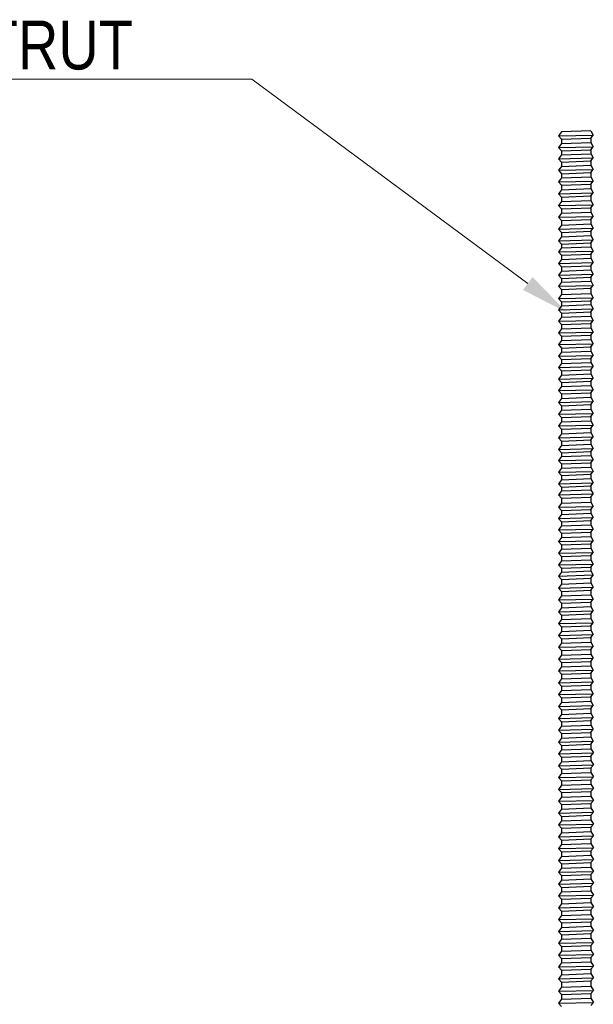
# Model space of a CAD drawing. Header units: centimetres. Extents: x 5283.6 to 5299.6, y 15505 to 15518.9.
# Tile 66 of 68: x 5298.058 to 5298.176, y 15517.618 to 15517.819. Entities that reach past the tile are written whole.
import ezdxf
from ezdxf import colors
from ezdxf.entities.mleader import LeaderData, LeaderLine
from ezdxf.math import Vec2, Vec3

# ---------------------------------------------------------------- set-up
doc = ezdxf.new("R2010")
doc.units = ezdxf.units.CM
doc.layers.add('_HD_muro', color=1, linetype='Continuous')
doc.layers.add('_HD_tornillo', color=30, linetype='Continuous')
doc.layers.add('HD021_Text', color=2, linetype='Continuous', lineweight=9)
doc.styles.add('Arial Narrow', font='ARIALN.TTF')

# ---------------------------------------------------------------- blocks, each defined once
blk = doc.blocks.new('Cirrus_2.40x2.40_iso@10')
at = {"layer": '_HD_tornillo'}
for p, q in [((5298.169, 15517.79589), (5298.1684, 15517.79507)), ((5298.1684, 15517.79507), (5298.17549, 15517.79524)), ((5298.175, 15517.79612), (5298.169, 15517.79589)), ((5298.17499, 15517.79462), (5298.17549, 15517.79524)), ((5298.175, 15517.79612), (5298.17549, 15517.79524)), ((5298.1684, 15517.79507), (5298.169, 15517.79439)), ((5298.169, 15517.7935), (5298.1684, 15517.79269)), ((5298.169, 15517.79439), (5298.17499, 15517.79462)), ((5298.169, 15517.79439), (5298.169, 15517.7935)), ((5298.169, 15517.7935), (5298.17499, 15517.79374)), ((5298.17499, 15517.79462), (5298.17499, 15517.79374)), ((5298.175, 15517.79374), (5298.17549, 15517.79286)), ((5298.1684, 15517.79269), (5298.17549, 15517.79286)), ((5298.1684, 15517.79269), (5298.169, 15517.79201)), ((5298.169, 15517.79122), (5298.1684, 15517.7904)), ((5298.169, 15517.79201), (5298.17499, 15517.79224)), ((5298.169, 15517.79201), (5298.169, 15517.79122)), ((5298.169, 15517.79122), (5298.17499, 15517.79145)), ((5298.17499, 15517.79224), (5298.17549, 15517.79286)), ((5298.17499, 15517.79224), (5298.17499, 15517.79145)), ((5298.175, 15517.79146), (5298.17549, 15517.79057)), ((5298.1684, 15517.7904), (5298.17549, 15517.79057)), ((5298.1684, 15517.7904), (5298.169, 15517.78972)), ((5298.169, 15517.78972), (5298.17499, 15517.78996)), ((5298.169, 15517.78972), (5298.169, 15517.78886)), ((5298.169, 15517.78886), (5298.17499, 15517.7891)), ((5298.17499, 15517.78996), (5298.17549, 15517.79057)), ((5298.17499, 15517.78996), (5298.17499, 15517.7891)), ((5298.175, 15517.7891), (5298.17549, 15517.78821)), ((5298.169, 15517.78886), (5298.1684, 15517.78805)), ((5298.1684, 15517.78805), (5298.17549, 15517.78821)), ((5298.1684, 15517.78805), (5298.169, 15517.78736)), ((5298.169, 15517.78736), (5298.17499, 15517.7876)), ((5298.169, 15517.78736), (5298.169, 15517.78649)), ((5298.17499, 15517.7876), (5298.17549, 15517.78821)), ((5298.17499, 15517.7876), (5298.17499, 15517.78673)), ((5298.169, 15517.78649), (5298.1684, 15517.78568)), ((5298.1684, 15517.78568), (5298.17549, 15517.78585)), ((5298.1684, 15517.78568), (5298.169, 15517.785)), ((5298.169, 15517.78649), (5298.17499, 15517.78673)), ((5298.169, 15517.785), (5298.17499, 15517.78523)), ((5298.17499, 15517.78523), (5298.17549, 15517.78585)), ((5298.17499, 15517.78523), (5298.17499, 15517.78432)), ((5298.175, 15517.78673), (5298.17549, 15517.78585)), ((5298.169, 15517.78408), (5298.1684, 15517.78327)), ((5298.1684, 15517.78327), (5298.17549, 15517.78344)), ((5298.1684, 15517.78327), (5298.169, 15517.78259)), ((5298.169, 15517.785), (5298.169, 15517.78408)), ((5298.169, 15517.78408), (5298.17499, 15517.78432)), ((5298.17499, 15517.78282), (5298.17549, 15517.78344)), ((5298.175, 15517.78432), (5298.17549, 15517.78344)), ((5298.169, 15517.78167), (5298.1684, 15517.78085)), ((5298.1684, 15517.78085), (5298.17549, 15517.78102)), ((5298.169, 15517.78259), (5298.17499, 15517.78282)), ((5298.169, 15517.78259), (5298.169, 15517.78167)), ((5298.169, 15517.78167), (5298.17499, 15517.7819)), ((5298.17499, 15517.78282), (5298.17499, 15517.7819)), ((5298.17499, 15517.78041), (5298.17549, 15517.78102)), ((5298.175, 15517.78191), (5298.17549, 15517.78102)), ((5298.1684, 15517.78085), (5298.169, 15517.78017)), ((5298.169, 15517.77926), (5298.1684, 15517.77844)), ((5298.169, 15517.78017), (5298.17499, 15517.78041)), ((5298.169, 15517.78017), (5298.169, 15517.77926)), ((5298.169, 15517.77926), (5298.17499, 15517.77949)), ((5298.17499, 15517.78041), (5298.17499, 15517.77949)), ((5298.175, 15517.7795), (5298.17549, 15517.77861)), ((5298.1684, 15517.77844), (5298.17549, 15517.77861)), ((5298.1684, 15517.77844), (5298.169, 15517.77776)), ((5298.169, 15517.77776), (5298.17499, 15517.77799)), ((5298.169, 15517.77776), (5298.169, 15517.77685)), ((5298.169, 15517.77685), (5298.17499, 15517.77708)), ((5298.17499, 15517.77799), (5298.17549, 15517.77861)), ((5298.17499, 15517.77799), (5298.17499, 15517.77708)), ((5298.175, 15517.77708), (5298.17549, 15517.7762)), ((5298.169, 15517.77685), (5298.1684, 15517.77603)), ((5298.1684, 15517.77603), (5298.17549, 15517.7762)), ((5298.1684, 15517.77603), (5298.169, 15517.77535)), ((5298.169, 15517.77535), (5298.17499, 15517.77558)), ((5298.169, 15517.77535), (5298.169, 15517.77446)), ((5298.17499, 15517.77558), (5298.17549, 15517.7762)), ((5298.17499, 15517.77558), (5298.17499, 15517.7747)), ((5298.169, 15517.77446), (5298.1684, 15517.77365)), ((5298.1684, 15517.77365), (5298.17549, 15517.77382)), ((5298.1684, 15517.77365), (5298.169, 15517.77297)), ((5298.169, 15517.77446), (5298.17499, 15517.7747)), ((5298.169, 15517.77297), (5298.17499, 15517.7732)), ((5298.169, 15517.77297), (5298.169, 15517.77218)), ((5298.17499, 15517.7732), (5298.17549, 15517.77382)), ((5298.17499, 15517.7732), (5298.17499, 15517.77242)), ((5298.175, 15517.7747), (5298.17549, 15517.77382)), ((5298.169, 15517.77218), (5298.1684, 15517.77137)), ((5298.1684, 15517.77137), (5298.17549, 15517.77153)), ((5298.1684, 15517.77137), (5298.169, 15517.77069)), ((5298.169, 15517.77218), (5298.17499, 15517.77242)), ((5298.17499, 15517.77092), (5298.17549, 15517.77153)), ((5298.175, 15517.77242), (5298.17549, 15517.77153)), ((5298.169, 15517.76982), (5298.1684, 15517.76901)), ((5298.1684, 15517.76901), (5298.17549, 15517.76918)), ((5298.1684, 15517.76901), (5298.169, 15517.76833)), ((5298.169, 15517.77069), (5298.17499, 15517.77092)), ((5298.169, 15517.77069), (5298.169, 15517.76982)), ((5298.169, 15517.76982), (5298.17499, 15517.77006)), ((5298.17499, 15517.77092), (5298.17499, 15517.77006)), ((5298.17499, 15517.76856), (5298.17549, 15517.76918)), ((5298.175, 15517.77006), (5298.17549, 15517.76918)), ((5298.169, 15517.76746), (5298.1684, 15517.76664)), ((5298.169, 15517.76833), (5298.17499, 15517.76856)), ((5298.169, 15517.76833), (5298.169, 15517.76746)), ((5298.169, 15517.76746), (5298.17499, 15517.76769)), ((5298.17499, 15517.76856), (5298.17499, 15517.76769)), ((5298.175, 15517.76769), (5298.17549, 15517.76681)), ((5298.1684, 15517.76664), (5298.17549, 15517.76681)), ((5298.1684, 15517.76664), (5298.169, 15517.76596)), ((5298.169, 15517.76519), (5298.1684, 15517.76437)), ((5298.169, 15517.76596), (5298.17499, 15517.76619)), ((5298.169, 15517.76596), (5298.169, 15517.76519)), ((5298.169, 15517.76519), (5298.17499, 15517.76542)), ((5298.17499, 15517.76619), (5298.17549, 15517.76681)), ((5298.17499, 15517.76619), (5298.17499, 15517.76542)), ((5298.175, 15517.76543), (5298.17549, 15517.76454)), ((5298.1684, 15517.76437), (5298.17549, 15517.76454)), ((5298.1684, 15517.76437), (5298.169, 15517.76369)), ((5298.169, 15517.76369), (5298.17499, 15517.76393)), ((5298.169, 15517.76369), (5298.169, 15517.76265)), ((5298.169, 15517.76265), (5298.17499, 15517.76289)), ((5298.17499, 15517.76393), (5298.17549, 15517.76454)), ((5298.17499, 15517.76393), (5298.17499, 15517.76289)), ((5298.175, 15517.76289), (5298.17549, 15517.762)), ((5298.169, 15517.76265), (5298.1684, 15517.76184)), ((5298.1684, 15517.76184), (5298.17549, 15517.762)), ((5298.1684, 15517.76184), (5298.169, 15517.76115)), ((5298.169, 15517.76115), (5298.17499, 15517.76139)), ((5298.169, 15517.76115), (5298.169, 15517.76037)), ((5298.17499, 15517.76139), (5298.17549, 15517.762)), ((5298.17499, 15517.76139), (5298.17499, 15517.7606)), ((5298.169, 15517.76037), (5298.1684, 15517.75955)), ((5298.1684, 15517.75955), (5298.17549, 15517.75972)), ((5298.1684, 15517.75955), (5298.169, 15517.75887)), ((5298.169, 15517.76037), (5298.17499, 15517.7606)), ((5298.169, 15517.75887), (5298.17499, 15517.75911)), ((5298.169, 15517.75887), (5298.169, 15517.75801)), ((5298.17499, 15517.75911), (5298.17549, 15517.75972)), ((5298.17499, 15517.75911), (5298.17499, 15517.75824)), ((5298.175, 15517.76061), (5298.17549, 15517.75972)), ((5298.169, 15517.75801), (5298.1684, 15517.7572)), ((5298.1684, 15517.7572), (5298.17549, 15517.75736)), ((5298.1684, 15517.7572), (5298.169, 15517.75651)), ((5298.169, 15517.75801), (5298.17499, 15517.75824)), ((5298.17499, 15517.75675), (5298.17549, 15517.75736)), ((5298.175, 15517.75825), (5298.17549, 15517.75736)), ((5298.169, 15517.75564), (5298.1684, 15517.75483)), ((5298.1684, 15517.75483), (5298.17549, 15517.755)), ((5298.1684, 15517.75483), (5298.169, 15517.75415)), ((5298.169, 15517.75651), (5298.17499, 15517.75675)), ((5298.169, 15517.75651), (5298.169, 15517.75564)), ((5298.169, 15517.75564), (5298.17499, 15517.75588)), ((5298.17499, 15517.75675), (5298.17499, 15517.75588)), ((5298.17499, 15517.75438), (5298.17549, 15517.755)), ((5298.175, 15517.75588), (5298.17549, 15517.755)), ((5298.169, 15517.75323), (5298.1684, 15517.75242)), ((5298.169, 15517.75415), (5298.17499, 15517.75438)), ((5298.169, 15517.75415), (5298.169, 15517.75323)), ((5298.169, 15517.75323), (5298.17499, 15517.75347)), ((5298.17499, 15517.75438), (5298.17499, 15517.75347)), ((5298.175, 15517.75347), (5298.17549, 15517.75258)), ((5298.1684, 15517.75242), (5298.17549, 15517.75258)), ((5298.1684, 15517.75242), (5298.169, 15517.75173)), ((5298.169, 15517.75085), (5298.1684, 15517.75003)), ((5298.169, 15517.75173), (5298.17499, 15517.75197)), ((5298.169, 15517.75173), (5298.169, 15517.75085)), ((5298.169, 15517.75085), (5298.17499, 15517.75108)), ((5298.17499, 15517.75197), (5298.17549, 15517.75258)), ((5298.17499, 15517.75197), (5298.17499, 15517.75108)), ((5298.175, 15517.75109), (5298.17549, 15517.7502)), ((5298.1684, 15517.75003), (5298.17549, 15517.7502)), ((5298.1684, 15517.75003), (5298.169, 15517.74935)), ((5298.169, 15517.74935), (5298.17499, 15517.74959)), ((5298.169, 15517.74935), (5298.169, 15517.74857)), ((5298.169, 15517.74857), (5298.17499, 15517.7488)), ((5298.17499, 15517.74959), (5298.17549, 15517.7502)), ((5298.17499, 15517.74959), (5298.17499, 15517.7488)), ((5298.175, 15517.7488), (5298.17549, 15517.74792)), ((5298.169, 15517.74857), (5298.1684, 15517.74775)), ((5298.1684, 15517.74775), (5298.17549, 15517.74792)), ((5298.1684, 15517.74775), (5298.169, 15517.74707)), ((5298.169, 15517.74707), (5298.17499, 15517.7473)), ((5298.169, 15517.74707), (5298.169, 15517.74621)), ((5298.17499, 15517.7473), (5298.17549, 15517.74792)), ((5298.17499, 15517.7473), (5298.17499, 15517.74644)), ((5298.169, 15517.74621), (5298.1684, 15517.74539)), ((5298.1684, 15517.74539), (5298.17549, 15517.74556)), ((5298.1684, 15517.74539), (5298.169, 15517.74471)), ((5298.169, 15517.74621), (5298.17499, 15517.74644)), ((5298.169, 15517.74471), (5298.17499, 15517.74494)), ((5298.17499, 15517.74494), (5298.17549, 15517.74556)), ((5298.17499, 15517.74494), (5298.17499, 15517.74407)), ((5298.175, 15517.74645), (5298.17549, 15517.74556)), ((5298.169, 15517.74384), (5298.1684, 15517.74302)), ((5298.1684, 15517.74302), (5298.17549, 15517.74319)), ((5298.1684, 15517.74302), (5298.169, 15517.74234)), ((5298.169, 15517.74471), (5298.169, 15517.74384)), ((5298.169, 15517.74384), (5298.17499, 15517.74407)), ((5298.17499, 15517.74258), (5298.17549, 15517.74319)), ((5298.175, 15517.74408), (5298.17549, 15517.74319)), ((5298.169, 15517.74143), (5298.1684, 15517.74061)), ((5298.1684, 15517.74061), (5298.17549, 15517.74078)), ((5298.169, 15517.74234), (5298.17499, 15517.74258)), ((5298.169, 15517.74234), (5298.169, 15517.74143)), ((5298.169, 15517.74143), (5298.17499, 15517.74166)), ((5298.17499, 15517.74258), (5298.17499, 15517.74166)), ((5298.17499, 15517.74017), (5298.17549, 15517.74078)), ((5298.175, 15517.74167), (5298.17549, 15517.74078)), ((5298.1684, 15517.74061), (5298.169, 15517.73993)), ((5298.169, 15517.73902), (5298.1684, 15517.7382)), ((5298.169, 15517.73993), (5298.17499, 15517.74017)), ((5298.169, 15517.73993), (5298.169, 15517.73902)), ((5298.169, 15517.73902), (5298.17499, 15517.73925)), ((5298.17499, 15517.74017), (5298.17499, 15517.73925)), ((5298.175, 15517.73925), (5298.17549, 15517.73837)), ((5298.1684, 15517.7382), (5298.17549, 15517.73837)), ((5298.1684, 15517.7382), (5298.169, 15517.73752)), ((5298.169, 15517.73752), (5298.17499, 15517.73775)), ((5298.169, 15517.73752), (5298.169, 15517.73661)), ((5298.169, 15517.73661), (5298.17499, 15517.73684)), ((5298.17499, 15517.73775), (5298.17549, 15517.73837)), ((5298.17499, 15517.73775), (5298.17499, 15517.73684)), ((5298.175, 15517.73684), (5298.17549, 15517.73596)), ((5298.169, 15517.73661), (5298.1684, 15517.73579)), ((5298.1684, 15517.73579), (5298.17549, 15517.73596)), ((5298.1684, 15517.73579), (5298.169, 15517.73511)), ((5298.169, 15517.73511), (5298.17499, 15517.73534)), ((5298.169, 15517.73511), (5298.169, 15517.73419)), ((5298.17499, 15517.73534), (5298.17549, 15517.73596)), ((5298.17499, 15517.73534), (5298.17499, 15517.73443)), ((5298.169, 15517.73419), (5298.1684, 15517.73338)), ((5298.1684, 15517.73338), (5298.17549, 15517.73355)), ((5298.1684, 15517.73338), (5298.169, 15517.7327)), ((5298.169, 15517.73419), (5298.17499, 15517.73443)), ((5298.169, 15517.7327), (5298.17499, 15517.73293)), ((5298.169, 15517.7327), (5298.169, 15517.73181)), ((5298.17499, 15517.73293), (5298.17549, 15517.73355)), ((5298.17499, 15517.73293), (5298.17499, 15517.73204)), ((5298.175, 15517.73443), (5298.17549, 15517.73355)), ((5298.169, 15517.73181), (5298.1684, 15517.731)), ((5298.1684, 15517.731), (5298.17549, 15517.73116)), ((5298.1684, 15517.731), (5298.169, 15517.73031)), ((5298.169, 15517.73181), (5298.17499, 15517.73204)), ((5298.17499, 15517.73055), (5298.17549, 15517.73116)), ((5298.175, 15517.73205), (5298.17549, 15517.73116)), ((5298.169, 15517.72953), (5298.1684, 15517.72871)), ((5298.1684, 15517.72871), (5298.17549, 15517.72888)), ((5298.1684, 15517.72871), (5298.169, 15517.72803)), ((5298.169, 15517.73031), (5298.17499, 15517.73055)), ((5298.169, 15517.73031), (5298.169, 15517.72953)), ((5298.169, 15517.72953), (5298.17499, 15517.72976)), ((5298.17499, 15517.73055), (5298.17499, 15517.72976)), ((5298.17499, 15517.72827), (5298.17549, 15517.72888)), ((5298.175, 15517.72977), (5298.17549, 15517.72888)), ((5298.169, 15517.72717), (5298.1684, 15517.72635)), ((5298.169, 15517.72803), (5298.17499, 15517.72827)), ((5298.169, 15517.72803), (5298.169, 15517.72717)), ((5298.169, 15517.72717), (5298.17499, 15517.7274)), ((5298.17499, 15517.72827), (5298.17499, 15517.7274)), ((5298.175, 15517.72741), (5298.17549, 15517.72652)), ((5298.1684, 15517.72635), (5298.17549, 15517.72652)), ((5298.1684, 15517.72635), (5298.169, 15517.72567)), ((5298.169, 15517.7248), (5298.1684, 15517.72399)), ((5298.169, 15517.72567), (5298.17499, 15517.72591)), ((5298.169, 15517.72567), (5298.169, 15517.7248)), ((5298.169, 15517.7248), (5298.17499, 15517.72504)), ((5298.17499, 15517.72591), (5298.17549, 15517.72652)), ((5298.17499, 15517.72591), (5298.17499, 15517.72504)), ((5298.175, 15517.72504), (5298.17549, 15517.72416)), ((5298.1684, 15517.72399), (5298.17549, 15517.72416)), ((5298.1684, 15517.72399), (5298.169, 15517.72331)), ((5298.169, 15517.72331), (5298.17499, 15517.72354)), ((5298.169, 15517.72331), (5298.169, 15517.72254)), ((5298.169, 15517.72254), (5298.17499, 15517.72277)), ((5298.17499, 15517.72354), (5298.17549, 15517.72416)), ((5298.17499, 15517.72354), (5298.17499, 15517.72277)), ((5298.175, 15517.72277), (5298.17549, 15517.72189)), ((5298.169, 15517.72254), (5298.1684, 15517.72172)), ((5298.1684, 15517.72172), (5298.17549, 15517.72189)), ((5298.1684, 15517.72172), (5298.169, 15517.72104)), ((5298.169, 15517.72104), (5298.17499, 15517.72127)), ((5298.169, 15517.72104), (5298.169, 15517.72)), ((5298.17499, 15517.72127), (5298.17549, 15517.72189)), ((5298.17499, 15517.72127), (5298.17499, 15517.72023)), ((5298.169, 15517.72), (5298.1684, 15517.71918)), ((5298.1684, 15517.71918), (5298.17549, 15517.71935)), ((5298.1684, 15517.71918), (5298.169, 15517.7185)), ((5298.169, 15517.72), (5298.17499, 15517.72023)), ((5298.169, 15517.7185), (5298.17499, 15517.71873)), ((5298.17499, 15517.71873), (5298.17549, 15517.71935)), ((5298.17499, 15517.71873), (5298.17499, 15517.71795)), ((5298.175, 15517.72024), (5298.17549, 15517.71935)), ((5298.169, 15517.71772), (5298.1684, 15517.7169)), ((5298.1684, 15517.7169), (5298.17549, 15517.71707)), ((5298.1684, 15517.7169), (5298.169, 15517.71622)), ((5298.169, 15517.7185), (5298.169, 15517.71772)), ((5298.169, 15517.71772), (5298.17499, 15517.71795)), ((5298.17499, 15517.71645), (5298.17549, 15517.71707)), ((5298.175, 15517.71795), (5298.17549, 15517.71707)), ((5298.169, 15517.71536), (5298.1684, 15517.71454)), ((5298.1684, 15517.71454), (5298.17549, 15517.71471)), ((5298.169, 15517.71622), (5298.17499, 15517.71645)), ((5298.169, 15517.71622), (5298.169, 15517.71536)), ((5298.169, 15517.71536), (5298.17499, 15517.71559)), ((5298.17499, 15517.71645), (5298.17499, 15517.71559)), ((5298.17499, 15517.71409), (5298.17549, 15517.71471)), ((5298.175, 15517.7156), (5298.17549, 15517.71471)), ((5298.1684, 15517.71454), (5298.169, 15517.71386)), ((5298.169, 15517.71299), (5298.1684, 15517.71217)), ((5298.169, 15517.71386), (5298.17499, 15517.71409)), ((5298.169, 15517.71386), (5298.169, 15517.71299)), ((5298.169, 15517.71299), (5298.17499, 15517.71322)), ((5298.17499, 15517.71409), (5298.17499, 15517.71322)), ((5298.175, 15517.71323), (5298.17549, 15517.71234)), ((5298.1684, 15517.71217), (5298.17549, 15517.71234)), ((5298.1684, 15517.71217), (5298.169, 15517.71149)), ((5298.169, 15517.71058), (5298.1684, 15517.70976)), ((5298.169, 15517.71149), (5298.17499, 15517.71173)), ((5298.169, 15517.71149), (5298.169, 15517.71058)), ((5298.169, 15517.71058), (5298.17499, 15517.71081)), ((5298.17499, 15517.71173), (5298.17549, 15517.71234)), ((5298.17499, 15517.71173), (5298.17499, 15517.71081)), ((5298.175, 15517.71082), (5298.17549, 15517.70993)), ((5298.1684, 15517.70976), (5298.17549, 15517.70993)), ((5298.1684, 15517.70976), (5298.169, 15517.70908)), ((5298.169, 15517.70908), (5298.17499, 15517.70931)), ((5298.169, 15517.70908), (5298.169, 15517.7082)), ((5298.17499, 15517.70931), (5298.17549, 15517.70993)), ((5298.17499, 15517.70931), (5298.17499, 15517.70843)), ((5298.169, 15517.7082), (5298.1684, 15517.70738)), ((5298.1684, 15517.70738), (5298.17549, 15517.70755)), ((5298.1684, 15517.70738), (5298.169, 15517.7067)), ((5298.169, 15517.7082), (5298.17499, 15517.70843)), ((5298.169, 15517.7067), (5298.17499, 15517.70693)), ((5298.169, 15517.7067), (5298.169, 15517.70591)), ((5298.17499, 15517.70693), (5298.17549, 15517.70755)), ((5298.17499, 15517.70693), (5298.17499, 15517.70615)), ((5298.175, 15517.70843), (5298.17549, 15517.70755)), ((5298.169, 15517.70591), (5298.1684, 15517.7051)), ((5298.1684, 15517.7051), (5298.17542, 15517.70539)), ((5298.1684, 15517.7051), (5298.169, 15517.70442)), ((5298.169, 15517.70591), (5298.17499, 15517.70615)), ((5298.169, 15517.70442), (5298.17499, 15517.70465)), ((5298.17499, 15517.70465), (5298.17549, 15517.70527)), ((5298.17499, 15517.70465), (5298.17499, 15517.70371)), ((5298.175, 15517.70615), (5298.17549, 15517.70527)), ((5298.16901, 15517.70348), (5298.16841, 15517.70267)), ((5298.16841, 15517.70267), (5298.1755, 15517.70284)), ((5298.16841, 15517.70267), (5298.16901, 15517.70199)), ((5298.169, 15517.70442), (5298.169, 15517.70348)), ((5298.16901, 15517.70348), (5298.175, 15517.70372)), ((5298.175, 15517.70222), (5298.1755, 15517.70284)), ((5298.17501, 15517.70372), (5298.1755, 15517.70284)), ((5298.16901, 15517.70105), (5298.16841, 15517.70023)), ((5298.16901, 15517.70199), (5298.175, 15517.70222)), ((5298.16901, 15517.70199), (5298.16901, 15517.70105)), ((5298.16901, 15517.70105), (5298.175, 15517.70128)), ((5298.175, 15517.70222), (5298.175, 15517.70128)), ((5298.17501, 15517.70129), (5298.1755, 15517.7004)), ((5298.16841, 15517.70023), (5298.1755, 15517.7004)), ((5298.16841, 15517.70023), (5298.16901, 15517.69955)), ((5298.16901, 15517.69864), (5298.16841, 15517.69782)), ((5298.16901, 15517.69955), (5298.175, 15517.69979)), ((5298.16901, 15517.69955), (5298.16901, 15517.69864)), ((5298.16901, 15517.69864), (5298.175, 15517.69887)), ((5298.175, 15517.69979), (5298.1755, 15517.7004)), ((5298.175, 15517.69979), (5298.175, 15517.69887)), ((5298.17501, 15517.69888), (5298.1755, 15517.69799)), ((5298.16841, 15517.69782), (5298.1755, 15517.69799)), ((5298.16841, 15517.69782), (5298.16901, 15517.69714)), ((5298.16901, 15517.69714), (5298.175, 15517.69737)), ((5298.16901, 15517.69714), (5298.16901, 15517.69623)), ((5298.16901, 15517.69623), (5298.175, 15517.69646)), ((5298.175, 15517.69737), (5298.1755, 15517.69799)), ((5298.175, 15517.69737), (5298.175, 15517.69646)), ((5298.17501, 15517.69646), (5298.1755, 15517.69558)), ((5298.16901, 15517.69623), (5298.16841, 15517.69541)), ((5298.16841, 15517.69541), (5298.1755, 15517.69558)), ((5298.16841, 15517.69541), (5298.16901, 15517.69473)), ((5298.16901, 15517.69473), (5298.175, 15517.69496)), ((5298.16901, 15517.69473), (5298.16901, 15517.69379)), ((5298.175, 15517.69496), (5298.1755, 15517.69558)), ((5298.175, 15517.69496), (5298.175, 15517.69403)), ((5298.16901, 15517.69379), (5298.16841, 15517.69298)), ((5298.16841, 15517.69298), (5298.1755, 15517.69314)), ((5298.16841, 15517.69298), (5298.16901, 15517.69229)), ((5298.16901, 15517.69379), (5298.175, 15517.69403)), ((5298.16901, 15517.69229), (5298.175, 15517.69253)), ((5298.175, 15517.69253), (5298.1755, 15517.69314)), ((5298.175, 15517.69253), (5298.175, 15517.69161)), ((5298.17501, 15517.69403), (5298.1755, 15517.69314)), ((5298.16901, 15517.69138), (5298.16841, 15517.69056)), ((5298.16841, 15517.69056), (5298.1755, 15517.69073)), ((5298.16841, 15517.69056), (5298.16901, 15517.68988)), ((5298.16901, 15517.69229), (5298.16901, 15517.69138)), ((5298.16901, 15517.69138), (5298.175, 15517.69161)), ((5298.175, 15517.69012), (5298.1755, 15517.69073)), ((5298.17501, 15517.69162), (5298.1755, 15517.69073)), ((5298.16901, 15517.68895), (5298.16841, 15517.68813)), ((5298.16901, 15517.68988), (5298.175, 15517.69012)), ((5298.16901, 15517.68988), (5298.16901, 15517.68895)), ((5298.16901, 15517.68895), (5298.175, 15517.68918)), ((5298.175, 15517.69012), (5298.175, 15517.68918)), ((5298.17501, 15517.68918), (5298.1755, 15517.6883)), ((5298.16841, 15517.68813), (5298.1755, 15517.6883)), ((5298.16841, 15517.68813), (5298.16901, 15517.68745)), ((5298.16902, 15517.68654), (5298.16842, 15517.68573)), ((5298.16901, 15517.68745), (5298.175, 15517.68768)), ((5298.16901, 15517.68745), (5298.16901, 15517.68654)), ((5298.16902, 15517.68654), (5298.17501, 15517.68678)), ((5298.175, 15517.68768), (5298.1755, 15517.6883)), ((5298.175, 15517.68768), (5298.175, 15517.68677)), ((5298.17502, 15517.68678), (5298.17552, 15517.68589)), ((5298.16842, 15517.68573), (5298.17552, 15517.68589)), ((5298.16842, 15517.68573), (5298.16902, 15517.68504)), ((5298.16902, 15517.68504), (5298.17501, 15517.68528)), ((5298.16902, 15517.68504), (5298.16902, 15517.68411)), ((5298.17501, 15517.68528), (5298.17552, 15517.68589)), ((5298.17501, 15517.68528), (5298.17501, 15517.68434)), ((5298.16902, 15517.68411), (5298.16842, 15517.68329)), ((5298.16842, 15517.68329), (5298.17552, 15517.68346)), ((5298.16842, 15517.68329), (5298.16902, 15517.68261)), ((5298.16902, 15517.68411), (5298.17501, 15517.68434)), ((5298.16902, 15517.68261), (5298.17501, 15517.68284)), ((5298.16902, 15517.68261), (5298.16902, 15517.6817)), ((5298.17501, 15517.68284), (5298.17552, 15517.68346)), ((5298.17501, 15517.68284), (5298.17501, 15517.68193)), ((5298.17502, 15517.68435), (5298.17552, 15517.68346)), ((5298.16902, 15517.6817), (5298.16842, 15517.68088)), ((5298.16842, 15517.68088), (5298.17552, 15517.68105)), ((5298.16842, 15517.68088), (5298.16902, 15517.6802)), ((5298.16902, 15517.6817), (5298.17501, 15517.68193)), ((5298.16902, 15517.6802), (5298.17501, 15517.68043)), ((5298.17501, 15517.68043), (5298.17552, 15517.68105)), ((5298.17501, 15517.68043), (5298.17501, 15517.67952)), ((5298.17502, 15517.68193), (5298.17552, 15517.68105)), ((5298.16902, 15517.67928), (5298.16842, 15517.67847)), ((5298.16842, 15517.67847), (5298.17552, 15517.67864)), ((5298.16842, 15517.67847), (5298.16902, 15517.67779)), ((5298.16902, 15517.6802), (5298.16902, 15517.67928)), ((5298.16902, 15517.67928), (5298.17501, 15517.67952)), ((5298.17501, 15517.67802), (5298.17552, 15517.67864)), ((5298.17502, 15517.67952), (5298.17552, 15517.67864)), ((5298.16902, 15517.67685), (5298.16842, 15517.67603)), ((5298.16902, 15517.67779), (5298.17501, 15517.67802)), ((5298.16902, 15517.67779), (5298.16902, 15517.67685)), ((5298.16902, 15517.67685), (5298.17501, 15517.67708)), ((5298.17501, 15517.67802), (5298.17501, 15517.67708)), ((5298.17502, 15517.67709), (5298.17552, 15517.6762)), ((5298.16842, 15517.67603), (5298.17552, 15517.6762)), ((5298.16842, 15517.67603), (5298.16902, 15517.67535)), ((5298.16902, 15517.67444), (5298.16842, 15517.67362)), ((5298.16902, 15517.67535), (5298.17501, 15517.67559)), ((5298.16902, 15517.67535), (5298.16902, 15517.67444)), ((5298.16902, 15517.67444), (5298.17501, 15517.67467)), ((5298.17501, 15517.67559), (5298.17552, 15517.6762)), ((5298.17501, 15517.67559), (5298.17501, 15517.67467)), ((5298.17502, 15517.67468), (5298.17552, 15517.67379)), ((5298.16842, 15517.67362), (5298.17552, 15517.67379)), ((5298.16842, 15517.67362), (5298.16902, 15517.67294)), ((5298.16902, 15517.67294), (5298.17501, 15517.67317)), ((5298.16902, 15517.67294), (5298.16902, 15517.67201)), ((5298.17501, 15517.67317), (5298.17552, 15517.67379)), ((5298.17501, 15517.67317), (5298.17501, 15517.67224)), ((5298.16902, 15517.67201), (5298.16842, 15517.67119)), ((5298.16842, 15517.67119), (5298.17552, 15517.67136)), ((5298.16842, 15517.67119), (5298.16902, 15517.67051)), ((5298.16902, 15517.67201), (5298.17501, 15517.67224)), ((5298.16902, 15517.67051), (5298.17501, 15517.67074)), ((5298.16902, 15517.67051), (5298.16902, 15517.66959)), ((5298.17501, 15517.67074), (5298.17552, 15517.67136)), ((5298.17501, 15517.67074), (5298.17501, 15517.66983)), ((5298.17502, 15517.67224), (5298.17552, 15517.67136)), ((5298.16903, 15517.6696), (5298.16843, 15517.66878)), ((5298.16843, 15517.66878), (5298.17553, 15517.66895)), ((5298.16843, 15517.66878), (5298.16903, 15517.6681)), ((5298.16903, 15517.6696), (5298.17502, 15517.66983)), ((5298.16903, 15517.6681), (5298.17502, 15517.66833)), ((5298.17502, 15517.66833), (5298.17553, 15517.66895)), ((5298.17502, 15517.66833), (5298.17502, 15517.6674)), ((5298.17503, 15517.66983), (5298.17553, 15517.66895)), ((5298.16903, 15517.66716), (5298.16843, 15517.66635)), ((5298.16843, 15517.66635), (5298.17553, 15517.66652)), ((5298.16843, 15517.66635), (5298.16903, 15517.66567)), ((5298.16903, 15517.6681), (5298.16903, 15517.66716)), ((5298.16903, 15517.66716), (5298.17502, 15517.6674)), ((5298.17502, 15517.6659), (5298.17553, 15517.66652)), ((5298.17503, 15517.6674), (5298.17553, 15517.66652)), ((5298.16903, 15517.66475), (5298.16843, 15517.66393)), ((5298.16903, 15517.66567), (5298.17502, 15517.6659)), ((5298.16903, 15517.66567), (5298.16903, 15517.66475)), ((5298.16903, 15517.66475), (5298.17502, 15517.66498)), ((5298.17502, 15517.6659), (5298.17502, 15517.66498)), ((5298.17503, 15517.66499), (5298.17553, 15517.6641)), ((5298.16843, 15517.66393), (5298.17553, 15517.6641)), ((5298.16843, 15517.66393), (5298.16903, 15517.66325)), ((5298.16903, 15517.66234), (5298.16843, 15517.66152)), ((5298.16903, 15517.66325), (5298.17502, 15517.66349)), ((5298.16903, 15517.66325), (5298.16903, 15517.66234)), ((5298.16903, 15517.66234), (5298.17502, 15517.66257)), ((5298.17502, 15517.66349), (5298.17553, 15517.6641)), ((5298.17502, 15517.66349), (5298.17502, 15517.66257)), ((5298.17503, 15517.66258), (5298.17553, 15517.66169)), ((5298.16843, 15517.66152), (5298.17553, 15517.66169)), ((5298.16843, 15517.66152), (5298.16903, 15517.66084)), ((5298.16903, 15517.66084), (5298.17502, 15517.66108)), ((5298.16903, 15517.66084), (5298.16903, 15517.65991)), ((5298.17502, 15517.66108), (5298.17553, 15517.66169)), ((5298.17502, 15517.66108), (5298.17502, 15517.66014)), ((5298.16903, 15517.65991), (5298.16843, 15517.65909)), ((5298.16843, 15517.65909), (5298.17553, 15517.65926)), ((5298.16843, 15517.65909), (5298.16903, 15517.65841)), ((5298.16903, 15517.65991), (5298.17502, 15517.66014)), ((5298.16903, 15517.65841), (5298.17502, 15517.65864)), ((5298.16903, 15517.65841), (5298.16903, 15517.65749)), ((5298.17502, 15517.65864), (5298.17553, 15517.65926)), ((5298.17502, 15517.65864), (5298.17502, 15517.65773)), ((5298.17503, 15517.66014), (5298.17553, 15517.65926)), ((5298.16903, 15517.65749), (5298.16843, 15517.65668)), ((5298.16843, 15517.65668), (5298.17553, 15517.65685)), ((5298.16843, 15517.65668), (5298.16903, 15517.656)), ((5298.16903, 15517.65749), (5298.17502, 15517.65773)), ((5298.16903, 15517.656), (5298.17502, 15517.65623)), ((5298.17502, 15517.65623), (5298.17553, 15517.65685)), ((5298.17502, 15517.65623), (5298.17502, 15517.65529)), ((5298.17503, 15517.65773), (5298.17553, 15517.65685)), ((5298.16903, 15517.65506), (5298.16843, 15517.65424)), ((5298.16843, 15517.65424), (5298.17553, 15517.65441)), ((5298.16843, 15517.65424), (5298.16903, 15517.65356)), ((5298.16903, 15517.656), (5298.16903, 15517.65506)), ((5298.16903, 15517.65506), (5298.17502, 15517.65529)), ((5298.17502, 15517.6538), (5298.17553, 15517.65441)), ((5298.17503, 15517.6553), (5298.17553, 15517.65441)), ((5298.16903, 15517.65265), (5298.16843, 15517.65183)), ((5298.16903, 15517.65356), (5298.17502, 15517.6538)), ((5298.16903, 15517.65356), (5298.16903, 15517.65265)), ((5298.16903, 15517.65265), (5298.17502, 15517.65288)), ((5298.17502, 15517.6538), (5298.17502, 15517.65288)), ((5298.17503, 15517.65289), (5298.17553, 15517.652)), ((5298.16843, 15517.65183), (5298.17553, 15517.652)), ((5298.16843, 15517.65183), (5298.16903, 15517.65115)), ((5298.16903, 15517.65024), (5298.16843, 15517.64942)), ((5298.16903, 15517.65115), (5298.17502, 15517.65138)), ((5298.16903, 15517.65115), (5298.16903, 15517.65024)), ((5298.16903, 15517.65024), (5298.17502, 15517.65047)), ((5298.17502, 15517.65138), (5298.17553, 15517.652)), ((5298.17502, 15517.65138), (5298.17502, 15517.65047)), ((5298.17503, 15517.65047), (5298.17553, 15517.64959)), ((5298.16843, 15517.64942), (5298.17553, 15517.64959)), ((5298.16843, 15517.64942), (5298.16903, 15517.64874)), ((5298.16903, 15517.64874), (5298.17502, 15517.64897)), ((5298.16903, 15517.64874), (5298.16903, 15517.6478)), ((5298.17502, 15517.64897), (5298.17553, 15517.64959)), ((5298.17502, 15517.64897), (5298.17502, 15517.64804)), ((5298.16903, 15517.6478), (5298.16843, 15517.64699)), ((5298.16843, 15517.64699), (5298.17553, 15517.64715)), ((5298.16843, 15517.64699), (5298.16903, 15517.6463)), ((5298.16903, 15517.6478), (5298.17502, 15517.64804)), ((5298.16903, 15517.6463), (5298.17502, 15517.64654)), ((5298.16903, 15517.6463), (5298.16903, 15517.64539)), ((5298.17502, 15517.64654), (5298.17553, 15517.64715)), ((5298.17502, 15517.64654), (5298.17502, 15517.64562)), ((5298.17503, 15517.64804), (5298.17553, 15517.64715)), ((5298.16903, 15517.64539), (5298.16843, 15517.64457)), ((5298.16843, 15517.64457), (5298.17553, 15517.64474)), ((5298.16843, 15517.64457), (5298.16903, 15517.64389)), ((5298.16903, 15517.64539), (5298.17502, 15517.64562)), ((5298.16903, 15517.64389), (5298.17502, 15517.64413)), ((5298.17502, 15517.64413), (5298.17553, 15517.64474)), ((5298.17502, 15517.64413), (5298.17502, 15517.64321)), ((5298.17503, 15517.64563), (5298.17553, 15517.64474)), ((5298.16903, 15517.64298), (5298.16843, 15517.64216)), ((5298.16843, 15517.64216), (5298.17553, 15517.64233)), ((5298.16843, 15517.64216), (5298.16903, 15517.64148)), ((5298.16903, 15517.64389), (5298.16903, 15517.64298)), ((5298.16903, 15517.64298), (5298.17502, 15517.64321)), ((5298.17502, 15517.64171), (5298.17553, 15517.64233)), ((5298.17503, 15517.64322), (5298.17553, 15517.64233)), ((5298.16903, 15517.64054), (5298.16843, 15517.63973)), ((5298.16903, 15517.64148), (5298.17502, 15517.64171)), ((5298.16903, 15517.64148), (5298.16903, 15517.64054)), ((5298.16903, 15517.64054), (5298.17502, 15517.64078)), ((5298.17502, 15517.64171), (5298.17502, 15517.64078)), ((5298.17503, 15517.64078), (5298.17553, 15517.6399)), ((5298.16843, 15517.63973), (5298.17553, 15517.6399)), ((5298.16843, 15517.63973), (5298.16903, 15517.63905)), ((5298.16903, 15517.63813), (5298.16843, 15517.63732)), ((5298.16903, 15517.63905), (5298.17502, 15517.63928)), ((5298.16903, 15517.63905), (5298.16903, 15517.63813)), ((5298.16903, 15517.63813), (5298.17502, 15517.63837)), ((5298.17502, 15517.63928), (5298.17553, 15517.6399)), ((5298.17502, 15517.63928), (5298.17502, 15517.63837)), ((5298.17503, 15517.63837), (5298.17553, 15517.63749)), ((5298.16843, 15517.63732), (5298.17553, 15517.63749)), ((5298.16843, 15517.63732), (5298.16903, 15517.63664)), ((5298.16903, 15517.63664), (5298.17502, 15517.63687)), ((5298.16903, 15517.63664), (5298.16903, 15517.6357)), ((5298.17502, 15517.63687), (5298.17553, 15517.63749)), ((5298.17502, 15517.63687), (5298.17502, 15517.63593)), ((5298.16903, 15517.6357), (5298.16843, 15517.63488)), ((5298.16843, 15517.63488), (5298.17553, 15517.63505)), ((5298.16843, 15517.63488), (5298.16903, 15517.6342)), ((5298.16903, 15517.6357), (5298.17502, 15517.63593)), ((5298.16903, 15517.6342), (5298.17502, 15517.63443)), ((5298.16903, 15517.6342), (5298.16903, 15517.63329)), ((5298.17502, 15517.63443), (5298.17553, 15517.63505)), ((5298.17502, 15517.63443), (5298.17502, 15517.63352)), ((5298.17503, 15517.63594), (5298.17553, 15517.63505)), ((5298.16903, 15517.63329), (5298.16843, 15517.63247)), ((5298.16843, 15517.63247), (5298.17553, 15517.63264)), ((5298.16843, 15517.63247), (5298.16903, 15517.63179)), ((5298.16903, 15517.63329), (5298.17502, 15517.63352)), ((5298.17502, 15517.63202), (5298.17553, 15517.63264)), ((5298.17503, 15517.63352), (5298.17553, 15517.63264)), ((5298.16903, 15517.63088), (5298.16843, 15517.63006)), ((5298.16843, 15517.63006), (5298.17553, 15517.63023)), ((5298.16843, 15517.63006), (5298.16903, 15517.62938)), ((5298.16903, 15517.63179), (5298.17502, 15517.63202)), ((5298.16903, 15517.63179), (5298.16903, 15517.63088)), ((5298.16903, 15517.63088), (5298.17502, 15517.63111)), ((5298.17502, 15517.63202), (5298.17502, 15517.63111)), ((5298.17502, 15517.62961), (5298.17553, 15517.63023)), ((5298.17503, 15517.63111), (5298.17553, 15517.63023)), ((5298.16903, 15517.62844), (5298.16843, 15517.62763)), ((5298.16903, 15517.62938), (5298.17502, 15517.62961)), ((5298.16903, 15517.62938), (5298.16903, 15517.62844)), ((5298.16903, 15517.62844), (5298.17502, 15517.62867)), ((5298.17502, 15517.62961), (5298.17502, 15517.62867)), ((5298.17503, 15517.62868), (5298.17553, 15517.62779)), ((5298.16843, 15517.62763), (5298.17553, 15517.62779)), ((5298.16843, 15517.62763), (5298.16903, 15517.62694)), ((5298.16903, 15517.62603), (5298.16843, 15517.62521)), ((5298.16903, 15517.62694), (5298.17502, 15517.62718)), ((5298.16903, 15517.62694), (5298.16903, 15517.62603)), ((5298.16903, 15517.62603), (5298.17502, 15517.62626)), ((5298.17502, 15517.62718), (5298.17553, 15517.62779)), ((5298.17502, 15517.62718), (5298.17502, 15517.62626)), ((5298.17503, 15517.62627), (5298.17553, 15517.62538)), ((5298.16843, 15517.62521), (5298.17553, 15517.62538)), ((5298.16843, 15517.62521), (5298.16903, 15517.62453)), ((5298.16903, 15517.62453), (5298.17502, 15517.62477)), ((5298.16903, 15517.62453), (5298.16903, 15517.62362)), ((5298.17502, 15517.62477), (5298.17553, 15517.62538)), ((5298.17502, 15517.62477), (5298.17502, 15517.62385)), ((5298.16903, 15517.62362), (5298.16843, 15517.6228)), ((5298.16843, 15517.6228), (5298.17553, 15517.62297)), ((5298.16843, 15517.6228), (5298.16903, 15517.62212)), ((5298.16903, 15517.62362), (5298.17502, 15517.62385)), ((5298.16903, 15517.62212), (5298.17502, 15517.62235)), ((5298.16903, 15517.62212), (5298.16903, 15517.62105)), ((5298.17502, 15517.62235), (5298.17553, 15517.62297)), ((5298.17502, 15517.62235), (5298.17502, 15517.62129)), ((5298.17503, 15517.62386), (5298.17553, 15517.62297)), ((5298.16903, 15517.62105), (5298.16843, 15517.62024)), ((5298.16843, 15517.62024), (5298.17553, 15517.6204)), ((5298.16843, 15517.62024), (5298.16903, 15517.61955)), ((5298.16903, 15517.62105), (5298.17502, 15517.62129)), ((5298.17502, 15517.61979), (5298.17553, 15517.6204)), ((5298.17503, 15517.62129), (5298.17553, 15517.6204)), ((5298.16903, 15517.61862), (5298.16843, 15517.6178)), ((5298.16843, 15517.6178), (5298.17553, 15517.61797)), ((5298.16903, 15517.61955), (5298.17502, 15517.61979)), ((5298.16903, 15517.61955), (5298.16903, 15517.61862)), ((5298.16903, 15517.61862), (5298.17502, 15517.61885)), ((5298.17502, 15517.61979), (5298.17502, 15517.61885)), ((5298.17502, 15517.61735), (5298.17553, 15517.61797)), ((5298.17503, 15517.61886), (5298.17553, 15517.61797)), ((5298.16843, 15517.6178), (5298.16903, 15517.61712))]:
    blk.add_line(p, q, dxfattribs=at)

msp = doc.modelspace()

# ---------------------------------------------------------------- block references
at = {"layer": '_HD_muro'}
msp.add_blockref('Cirrus_2.40x2.40_iso@10', (0, 0), dxfattribs=at)

# ---------------------------------------------------------------- leaders
at = {"layer": 'HD021_Text'}
ml = msp.add_multileader_mtext('Standard', dxfattribs=at)
ml.set_content('CABLE TO UNISTRUT', color=5, style='Arial Narrow')
ml.set_leader_properties(color=5, linetype='ByLayer', lineweight=15)
ml.build(insert=Vec2(0, 0))
ml.multileader.update_dxf_attribs({"text_left_attachment_type": 6, "text_right_attachment_type": 6, "dogleg_length": 0.1, "arrow_head_size": 0.01, "scale": 5})
ctx = ml.context
ctx.base_point, ctx.scale, ctx.char_height, ctx.arrow_head_size, ctx.landing_gap_size, ctx.plane_origin = Vec3(5297.94936, 15517.80666), 5, 0.01, 0.01, 0.015, Vec3(5298.3661, 15517.66516)
ctx.left_attachment, ctx.right_attachment, ctx.text_align_type = 6, 6, 2
notes = []
notes.append((ctx, [(0, (1, 1, 0), (5298.10563, 15517.80666), (-1, 0), 0.00929, [(1, [(5298.17016, 15517.75897)], 0, [])])]))
ctx.mtext.insert, ctx.mtext.alignment, ctx.mtext.flow_direction = Vec3(5298.08134, 15517.81866), 3, 5
for ctx, leaders in notes:
    for number, flags, end, landing, length, lines in leaders:
        leader = LeaderData()
        leader.index, (leader.has_last_leader_line, leader.has_dogleg_vector, leader.attachment_direction) = number, flags
        leader.last_leader_point, leader.dogleg_vector, leader.dogleg_length = Vec3(end), Vec3(landing), length
        for number, points, colour, breaks in lines:
            line = LeaderLine()
            line.index, line.vertices, line.color, line.breaks = number, Vec3.list(points), colors.encode_raw_color(colour), breaks
            leader.lines.append(line)
        ctx.leaders.append(leader)

doc.saveas('drawing.dxf')
